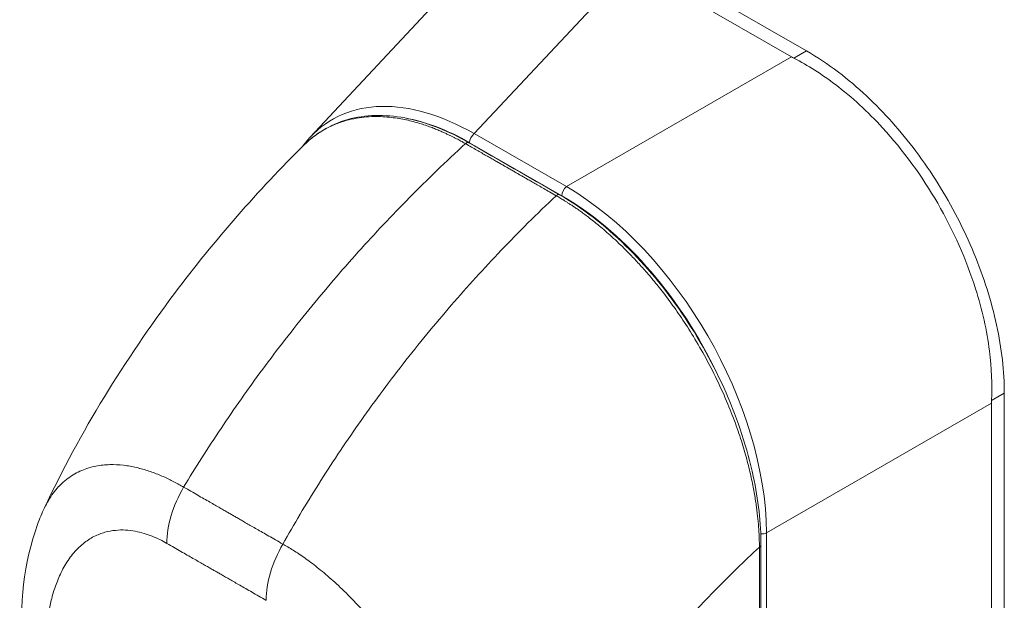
# Model space of a CAD drawing. Header units: inches. Extents: x 2 to 304, y 7 to 191.
# Tile 41 of 53: x 282.64 to 284.39, y 100.7 to 101.74. Entities that reach past the tile are written whole.
import ezdxf

# ---------------------------------------------------------------- set-up
doc = ezdxf.new("R2010")
doc.units = ezdxf.units.IN
doc.header["$LTSCALE"] = 18
doc.header["$MEASUREMENT"] = 0
doc.layers.add('Visible (ANSI)', color=7, linetype='Continuous', lineweight=5)
doc.layers.add('Visible Narrow (ANSI)', color=7, linetype='Continuous', lineweight=5)

msp = doc.modelspace()

# ---------------------------------------------------------------- linework, layer by layer
at = {"layer": 'Visible (ANSI)'}
for p, q in [((284.0363, 101.6799), (283.7447, 101.8478)), ((283.1547, 101.5267), (283.4404, 101.8324)), ((284.0096, 101.6691), (283.726, 101.8324)), ((284.3876, 100.4397), (284.3876, 101.0714)), ((284.3649, 100.4274), (284.3649, 101.0537))]:
    msp.add_line(p, q, dxfattribs=at)
for centre, major_axis, ratio, start_param, end_param in [((284.0752, 101.7069), (0.0929, 0), 0.575862, 3.927172, 3.988255), ((283.4586, 101.1045), (-0.2656, 0.4529), 0.561816, 0.165398, 0.165399), ((284.4305, 101.0915), (-0.0463, -0.0805), 0.578093, 5.43459, 5.495672)]:
    msp.add_ellipse(centre, major_axis=major_axis, ratio=ratio, start_param=start_param, end_param=end_param, dxfattribs=at)
for points, knots in [([(284.0363, 101.6799), (284.0553, 101.6689), (284.0915, 101.6448), (284.1426, 101.6015), (284.1888, 101.554), (284.2315, 101.5017), (284.2707, 101.4445), (284.3054, 101.3835), (284.3347, 101.3204), (284.3581, 101.2563), (284.375, 101.1925), (284.3853, 101.1303), (284.3876, 101.0906), (284.3876, 101.0714)], [0, 0, 0, 0, 0.103179, 0.19641, 0.284272, 0.371718, 0.461564, 0.551364, 0.640801, 0.730189, 0.82001, 0.909949, 1, 1, 1, 1]), ([(284.365, 101.0584), (284.3664, 101.0867), (284.3652, 101.1163), (284.3566, 101.1829), (284.3483, 101.22), (284.3201, 101.309), (284.2974, 101.3603), (284.2411, 101.4578), (284.208, 101.5031), (284.145, 101.5719), (284.1169, 101.5978), (284.0635, 101.6384), (284.0387, 101.6541), (284.0137, 101.6669)], [-2.744293, -2.744293, -2.744293, -2.744293, -2.388759, -2.388759, -1.963257, -1.963257, -1.372369, -1.372369, -0.781853, -0.781853, -0.353962, -0.353962, 0, 0, 0, 0]), ([(283.1435, 101.5125), (283.1668, 101.5356), (283.1956, 101.5517), (283.2587, 101.5671), (283.2935, 101.567), (283.3641, 101.552), (283.4006, 101.5375), (283.4365, 101.5168)], [0, 0, 0, 0, 0.569312, 0.569312, 1.123872, 1.123872, 1.659153, 1.659153, 1.659153, 1.659153]), ([(282.6827, 100.868), (282.7462, 101.0029), (282.8258, 101.1318), (282.9848, 101.3437), (283.0623, 101.4321), (283.1436, 101.5126)], [0, 0, 0, 0, 1.57823, 1.57823, 2.85439, 2.85439, 2.85439, 2.85439]), ([(283.5976, 101.4243), (283.6374, 101.4014), (283.6776, 101.3704), (283.7508, 101.2987), (283.785, 101.2577), (283.8452, 101.1694), (283.872, 101.1212), (283.9147, 101.0234), (283.9312, 100.9728), (283.9507, 100.882), (283.9553, 100.8404), (283.9553, 100.8018)], [0, 0, 0, 0, 0.592247, 0.592247, 1.159351, 1.159351, 1.729215, 1.729215, 2.301381, 2.301381, 2.798391, 2.798391, 2.798391, 2.798391]), ([(282.6426, 100.6181), (282.6386, 100.6952), (282.6455, 100.7707), (282.674, 100.8483), (282.6781, 100.8583), (282.6827, 100.868)], [0, 0, 0, 0, 0.923707, 0.923707, 1.06188, 1.06188, 1.06188, 1.06188])]:
    msp.add_open_spline(points, degree=3, knots=knots, dxfattribs=at)
for points in [[(283.1405, 101.5095), (283.145, 101.5156), (283.1497, 101.5213), (283.1547, 101.5267)], [(283.4365, 101.5168), (283.4902, 101.486), (283.5439, 101.4551), (283.5976, 101.4243)], [(283.3771, 101.1948), (283.3771, 101.1948), (283.3771, 101.1948), (283.3771, 101.1948)], [(283.9553, 100.8018), (283.9554, 100.6244), (283.955, 100.4474), (283.9539, 100.2706)], [(283.8689, 100.7163), (283.8689, 100.7163), (283.8689, 100.7163), (283.8689, 100.7163)]]:
    msp.add_open_spline(points, degree=3, dxfattribs=at)
at = {"layer": 'Visible Narrow (ANSI)'}
for p, q in [((283.4461, 101.5329), (283.726, 101.8324)), ((283.6098, 101.4387), (284.0096, 101.6691)), ((284.0363, 101.6799), (284.0137, 101.6669)), ((283.6098, 101.4387), (283.4461, 101.5329)), ((283.6016, 101.4225), (283.4378, 101.5168)), ((284.3876, 101.0714), (284.365, 101.0584)), ((283.9652, 100.8232), (284.3649, 101.0537)), ((283.9652, 100.278), (283.9652, 100.8232))]:
    msp.add_line(p, q, dxfattribs=at)
for centre, major_axis, ratio, start_param, end_param in [((283.4586, 101.1045), (-0.2656, 0.4529), 0.561816, 5.510319, 6.448584), ((283.4486, 101.0988), (-0.2552, 0.443), 0.560917, 6.056113, 6.056126), ((283.4486, 101.0988), (-0.2552, 0.443), 0.560917, 5.514689, 5.845182), ((283.4479, 101.5225), (0.0071, 0.0123), 0.578093, 0.957997, 2.35426), ((283.4323, 101.5094), (0.00424, 0.00737), 0.57881, 0, 1.078266), ((283.5933, 101.4169), (0.00424, 0.00737), 0.578842, 0, 1.078239), ((283.6116, 101.4282), (0.0071, 0.0123), 0.578093, 0.957997, 2.354261), ((283.6008, 101.0226), (-0.2546, 0.4422), 0.589343, 3.944109, 5.484747), ((283.5908, 101.0168), (-0.2475, 0.4299), 0.595796, 4.607925, 5.484765), ((283.5197, 100.6744), (-0.2899, 0.5035), 0.578093, 5.840237, 5.840239), ((283.0002, 100.8625), (-0.0706, -0.1229), 0.578742, 4.701637, 5.495287), ((283.957, 100.8299), (0.0142, 0), 0.575862, 4.563242, 5.323254), ((283.1765, 100.7613), (-0.0706, -0.1229), 0.57891, 4.701489, 5.49514), ((283.9468, 100.8018), (0.0085, 0), 0.575662, 5.457894, 6.283185), ((283.1685, 100.7688), (0.0425, 0), 0.575125, 2.42984, 2.42985), ((283.1785, 100.763), (0.0283, -0.0491), 0.578093, 3.990717, 3.990724), ((283.5197, 100.6743), (-0.2899, 0.5035), 0.578093, 4.474321, 4.474323)]:
    msp.add_ellipse(centre, major_axis=major_axis, ratio=ratio, start_param=start_param, end_param=end_param, dxfattribs=at)
for points, knots in [([(283.4305, 101.5151), (283.4296, 101.5156), (283.4287, 101.5161), (283.4277, 101.5167), (283.4266, 101.5173), (283.4255, 101.5179), (283.4244, 101.5186), (283.4243, 101.5186), (283.4243, 101.5186), (283.4243, 101.5186), (283.4231, 101.5192), (283.4219, 101.5199), (283.4207, 101.5206), (283.4206, 101.5206), (283.4206, 101.5206), (283.4206, 101.5206), (283.4193, 101.5213), (283.418, 101.522), (283.4166, 101.5228), (283.4166, 101.5228), (283.4166, 101.5228), (283.4166, 101.5228), (283.4152, 101.5235), (283.4138, 101.5242), (283.4123, 101.525), (283.4123, 101.525), (283.4123, 101.525), (283.4123, 101.525), (283.4108, 101.5258), (283.4094, 101.5265), (283.4078, 101.5273), (283.4078, 101.5273), (283.4078, 101.5273), (283.4078, 101.5273), (283.4062, 101.5281), (283.4046, 101.5289), (283.403, 101.5297), (283.403, 101.5297), (283.4029, 101.5297), (283.4029, 101.5297), (283.4013, 101.5305), (283.3995, 101.5314), (283.3977, 101.5322), (283.3976, 101.5322), (283.3976, 101.5322), (283.3976, 101.5322), (283.3958, 101.5331), (283.3938, 101.534), (283.3917, 101.5349), (283.3917, 101.5349), (283.3917, 101.5349), (283.3917, 101.5349), (283.3896, 101.5359), (283.3874, 101.5368), (283.3851, 101.5378), (283.3851, 101.5378), (283.385, 101.5379), (283.385, 101.5379), (283.3827, 101.5389), (283.3802, 101.5399), (283.3775, 101.541), (283.3775, 101.541), (283.3774, 101.541), (283.3774, 101.541), (283.3747, 101.5421), (283.3719, 101.5432), (283.3688, 101.5443), (283.3688, 101.5443), (283.3688, 101.5443), (283.3688, 101.5443), (283.3657, 101.5455), (283.3625, 101.5466), (283.3592, 101.5477), (283.3592, 101.5477), (283.3592, 101.5477), (283.3592, 101.5478), (283.3558, 101.5489), (283.3524, 101.55), (283.3488, 101.5511), (283.3488, 101.5511), (283.3487, 101.5511), (283.3487, 101.5511), (283.3451, 101.5522), (283.3414, 101.5532), (283.3375, 101.5543), (283.3375, 101.5543), (283.3375, 101.5543), (283.3375, 101.5543), (283.3336, 101.5553), (283.3296, 101.5563), (283.3255, 101.5572), (283.3255, 101.5572), (283.3254, 101.5572), (283.3254, 101.5572), (283.3213, 101.5581), (283.317, 101.5589), (283.3126, 101.5597), (283.3125, 101.5597), (283.3125, 101.5597), (283.3125, 101.5597), (283.308, 101.5604), (283.3034, 101.5611), (283.2987, 101.5616), (283.2986, 101.5616), (283.2986, 101.5616), (283.2986, 101.5616), (283.2938, 101.5622), (283.2889, 101.5626), (283.2837, 101.5629), (283.2837, 101.5629), (283.2837, 101.5629), (283.2837, 101.5629), (283.2785, 101.5632), (283.2732, 101.5633), (283.2677, 101.5632), (283.2677, 101.5632), (283.2677, 101.5632), (283.2677, 101.5632), (283.2621, 101.5631), (283.2564, 101.5628), (283.2505, 101.5622), (283.2505, 101.5622), (283.2505, 101.5622), (283.2505, 101.5622), (283.2446, 101.5616), (283.2385, 101.5607), (283.2322, 101.5594), (283.2322, 101.5594), (283.2322, 101.5594), (283.2322, 101.5594), (283.226, 101.5582), (283.2196, 101.5566), (283.213, 101.5545), (283.213, 101.5545), (283.213, 101.5545), (283.213, 101.5545), (283.2065, 101.5525), (283.1999, 101.55), (283.1931, 101.5469), (283.1931, 101.5469), (283.1931, 101.5469), (283.1931, 101.5469), (283.1863, 101.5438), (283.1794, 101.5401), (283.1725, 101.5357), (283.1725, 101.5357), (283.1725, 101.5357), (283.1725, 101.5357), (283.1655, 101.5313), (283.1585, 101.5261), (283.1515, 101.5199), (283.1515, 101.5199), (283.1515, 101.5199), (283.1515, 101.5199), (283.1488, 101.5176), (283.1462, 101.5152), (283.1436, 101.5126)], [0, 0, 0, 0, 0.0266821, 0.0266821, 0.0266821, 0.0537236, 0.0537236, 0.0537236, 0.0540541, 0.0540541, 0.0540541, 0.0807638, 0.0807638, 0.0807638, 0.0810811, 0.0810811, 0.0810811, 0.1078045, 0.1078045, 0.1078045, 0.1081081, 0.1081081, 0.1081081, 0.1348444, 0.1348444, 0.1348444, 0.1351351, 0.1351351, 0.1351351, 0.1618839, 0.1618839, 0.1618839, 0.1621622, 0.1621622, 0.1621622, 0.1889244, 0.1889244, 0.1889244, 0.1891892, 0.1891892, 0.1891892, 0.2159652, 0.2159652, 0.2159652, 0.2162162, 0.2162162, 0.2162162, 0.243006, 0.243006, 0.243006, 0.2432432, 0.2432432, 0.2432432, 0.2700466, 0.2700466, 0.2700466, 0.2702703, 0.2702703, 0.2702703, 0.2970878, 0.2970878, 0.2970878, 0.2972973, 0.2972973, 0.2972973, 0.3241293, 0.3241293, 0.3241293, 0.3243243, 0.3243243, 0.3243243, 0.3511695, 0.3511695, 0.3511695, 0.3513514, 0.3513514, 0.3513514, 0.3782099, 0.3782099, 0.3782099, 0.3783784, 0.3783784, 0.3783784, 0.4052505, 0.4052505, 0.4052505, 0.4054054, 0.4054054, 0.4054054, 0.4322909, 0.4322909, 0.4322909, 0.4324324, 0.4324324, 0.4324324, 0.4593316, 0.4593316, 0.4593316, 0.4594595, 0.4594595, 0.4594595, 0.4863722, 0.4863722, 0.4863722, 0.4864865, 0.4864865, 0.4864865, 0.5134128, 0.5134128, 0.5134128, 0.5135135, 0.5135135, 0.5135135, 0.5404535, 0.5404535, 0.5404535, 0.5405405, 0.5405405, 0.5405405, 0.5674942, 0.5674942, 0.5674942, 0.5675676, 0.5675676, 0.5675676, 0.5945348, 0.5945348, 0.5945348, 0.5945946, 0.5945946, 0.5945946, 0.6215754, 0.6215754, 0.6215754, 0.6216216, 0.6216216, 0.6216216, 0.648616, 0.648616, 0.648616, 0.6486486, 0.6486486, 0.6486486, 0.6756567, 0.6756567, 0.6756567, 0.6756757, 0.6756757, 0.6756757, 0.7026974, 0.7026974, 0.7026974, 0.7027027, 0.7027027, 0.7027027, 0.7128985, 0.7128985, 0.7128985, 0.7128985]), ([(282.9298, 100.9047), (282.9507, 100.9392), (282.9728, 100.9741), (282.9962, 101.009), (283.0197, 101.044), (283.0443, 101.0791), (283.0703, 101.1143), (283.0963, 101.1495), (283.1236, 101.1847), (283.1521, 101.2197), (283.1807, 101.2548), (283.2104, 101.2896), (283.2401, 101.3227), (283.2698, 101.3557), (283.2994, 101.3872), (283.3309, 101.4191), (283.3624, 101.451), (283.3958, 101.4833), (283.4305, 101.5151)], [0, 0, 0, 0, 0.166667, 0.166667, 0.166667, 0.333333, 0.333333, 0.333333, 0.5, 0.5, 0.5, 0.666667, 0.666667, 0.666667, 0.833333, 0.833333, 0.833333, 1, 1, 1, 1]), ([(283.5916, 101.4226), (283.5875, 101.4249), (283.5836, 101.4272), (283.5799, 101.4293), (283.5763, 101.4314), (283.5728, 101.4334), (283.5695, 101.4353), (283.5662, 101.4371), (283.5631, 101.4389), (283.5601, 101.4407), (283.5571, 101.4424), (283.5543, 101.444), (283.5516, 101.4455), (283.5489, 101.4471), (283.5463, 101.4486), (283.5439, 101.45), (283.5414, 101.4514), (283.5391, 101.4527), (283.5369, 101.454), (283.5346, 101.4553), (283.5325, 101.4565), (283.5305, 101.4577), (283.5284, 101.4588), (283.5265, 101.4599), (283.5247, 101.461), (283.5228, 101.4621), (283.5209, 101.4632), (283.519, 101.4643), (283.5171, 101.4654), (283.5151, 101.4665), (283.513, 101.4677), (283.511, 101.4689), (283.5088, 101.4701), (283.5067, 101.4713), (283.5047, 101.4725), (283.5028, 101.4736), (283.5009, 101.4747), (283.499, 101.4758), (283.4971, 101.4768), (283.4952, 101.478), (283.4932, 101.4791), (283.4912, 101.4802), (283.4891, 101.4814), (283.487, 101.4826), (283.4848, 101.4839), (283.4825, 101.4852), (283.4802, 101.4865), (283.4778, 101.4879), (283.4754, 101.4893), (283.4729, 101.4907), (283.4704, 101.4922), (283.4677, 101.4937), (283.465, 101.4953), (283.4623, 101.4968), (283.4594, 101.4985), (283.4566, 101.5001), (283.4536, 101.5018), (283.4505, 101.5036), (283.4475, 101.5053), (283.4443, 101.5072), (283.441, 101.5091), (283.4376, 101.511), (283.4342, 101.513), (283.4305, 101.5151)], [0, 0, 0, 0, 0.047619, 0.047619, 0.047619, 0.095238, 0.095238, 0.095238, 0.142857, 0.142857, 0.142857, 0.190476, 0.190476, 0.190476, 0.238095, 0.238095, 0.238095, 0.285714, 0.285714, 0.285714, 0.333333, 0.333333, 0.333333, 0.380952, 0.380952, 0.380952, 0.428571, 0.428571, 0.428571, 0.47619, 0.47619, 0.47619, 0.52381, 0.52381, 0.52381, 0.571429, 0.571429, 0.571429, 0.619048, 0.619048, 0.619048, 0.666667, 0.666667, 0.666667, 0.714286, 0.714286, 0.714286, 0.761905, 0.761905, 0.761905, 0.809524, 0.809524, 0.809524, 0.857143, 0.857143, 0.857143, 0.904762, 0.904762, 0.904762, 0.952381, 0.952381, 0.952381, 1, 1, 1, 1]), ([(283.1061, 100.8035), (283.1258, 100.8386), (283.1469, 100.8741), (283.1693, 100.9096), (283.1917, 100.9452), (283.2154, 100.9809), (283.2405, 101.0166), (283.2655, 101.0523), (283.2919, 101.088), (283.3196, 101.1235), (283.3473, 101.159), (283.3763, 101.1943), (283.4052, 101.2278), (283.4342, 101.2613), (283.4631, 101.2932), (283.4939, 101.3255), (283.5247, 101.3578), (283.5575, 101.3905), (283.5916, 101.4226)], [0, 0, 0, 0, 0.166667, 0.166667, 0.166667, 0.333333, 0.333333, 0.333333, 0.5, 0.5, 0.5, 0.666667, 0.666667, 0.666667, 0.833333, 0.833333, 0.833333, 1, 1, 1, 1]), ([(283.9526, 100.7982), (283.9526, 100.8029), (283.9525, 100.8078), (283.9523, 100.813), (283.9521, 100.8183), (283.9518, 100.8238), (283.9514, 100.8297), (283.9511, 100.8356), (283.9505, 100.8418), (283.9499, 100.8483), (283.9492, 100.8549), (283.9484, 100.8618), (283.9474, 100.8691), (283.9464, 100.8765), (283.9453, 100.8842), (283.9438, 100.8923), (283.9424, 100.9004), (283.9408, 100.909), (283.9388, 100.9181), (283.9369, 100.9271), (283.9346, 100.9367), (283.932, 100.9468), (283.9294, 100.9568), (283.9265, 100.9674), (283.9231, 100.9785), (283.9197, 100.9896), (283.9159, 101.0012), (283.9115, 101.0135), (283.9071, 101.0257), (283.9021, 101.0386), (283.8964, 101.0524), (283.8907, 101.0661), (283.8843, 101.0806), (283.8772, 101.0953), (283.8701, 101.11), (283.8625, 101.1248), (283.8549, 101.1386), (283.8473, 101.1523), (283.8399, 101.1649), (283.8327, 101.1766), (283.8255, 101.1883), (283.8185, 101.199), (283.8116, 101.2091), (283.8048, 101.2191), (283.7981, 101.2285), (283.7916, 101.2372), (283.7851, 101.246), (283.7788, 101.2541), (283.7728, 101.2617), (283.7667, 101.2693), (283.7608, 101.2764), (283.7552, 101.283), (283.7495, 101.2895), (283.7441, 101.2957), (283.7388, 101.3014), (283.7336, 101.3071), (283.7286, 101.3124), (283.7237, 101.3175), (283.7189, 101.3225), (283.7142, 101.3271), (283.7097, 101.3315), (283.7052, 101.3359), (283.7009, 101.3401), (283.6967, 101.3439), (283.6926, 101.3478), (283.6885, 101.3515), (283.6846, 101.3549), (283.6807, 101.3584), (283.677, 101.3616), (283.6733, 101.3647), (283.6697, 101.3677), (283.6662, 101.3706), (283.6629, 101.3733), (283.6595, 101.376), (283.6563, 101.3786), (283.6533, 101.381), (283.6502, 101.3833), (283.6473, 101.3855), (283.6446, 101.3875), (283.6419, 101.3896), (283.6394, 101.3914), (283.637, 101.3931), (283.6347, 101.3948), (283.6324, 101.3964), (283.6304, 101.3979), (283.6283, 101.3993), (283.6263, 101.4007), (283.6244, 101.402), (283.6226, 101.4032), (283.6208, 101.4044), (283.6191, 101.4055), (283.6174, 101.4067), (283.6158, 101.4077), (283.6143, 101.4087), (283.6127, 101.4097), (283.6112, 101.4107), (283.6097, 101.4116), (283.6083, 101.4125), (283.6068, 101.4134), (283.6055, 101.4143), (283.6041, 101.4152), (283.6027, 101.416), (283.6015, 101.4167), (283.6002, 101.4175), (283.5989, 101.4183), (283.5978, 101.419), (283.5966, 101.4197), (283.5955, 101.4203), (283.5945, 101.4209), (283.5934, 101.4215), (283.5925, 101.4221), (283.5916, 101.4226)], [0, 0, 0, 0, 0.027027, 0.027027, 0.027027, 0.054054, 0.054054, 0.054054, 0.081081, 0.081081, 0.081081, 0.108108, 0.108108, 0.108108, 0.135135, 0.135135, 0.135135, 0.162162, 0.162162, 0.162162, 0.189189, 0.189189, 0.189189, 0.216216, 0.216216, 0.216216, 0.243243, 0.243243, 0.243243, 0.27027, 0.27027, 0.27027, 0.297297, 0.297297, 0.297297, 0.324324, 0.324324, 0.324324, 0.351351, 0.351351, 0.351351, 0.378378, 0.378378, 0.378378, 0.405405, 0.405405, 0.405405, 0.432432, 0.432432, 0.432432, 0.459459, 0.459459, 0.459459, 0.486486, 0.486486, 0.486486, 0.513514, 0.513514, 0.513514, 0.540541, 0.540541, 0.540541, 0.567568, 0.567568, 0.567568, 0.594595, 0.594595, 0.594595, 0.621622, 0.621622, 0.621622, 0.648649, 0.648649, 0.648649, 0.675676, 0.675676, 0.675676, 0.702703, 0.702703, 0.702703, 0.72973, 0.72973, 0.72973, 0.756757, 0.756757, 0.756757, 0.783784, 0.783784, 0.783784, 0.810811, 0.810811, 0.810811, 0.837838, 0.837838, 0.837838, 0.864865, 0.864865, 0.864865, 0.891892, 0.891892, 0.891892, 0.918919, 0.918919, 0.918919, 0.945946, 0.945946, 0.945946, 0.972973, 0.972973, 0.972973, 1, 1, 1, 1]), ([(282.6827, 100.868), (282.6848, 100.8724), (282.6871, 100.8769), (282.6897, 100.8812), (282.6897, 100.8812), (282.6897, 100.8812), (282.6897, 100.8813), (282.6948, 100.8898), (282.7009, 100.8982), (282.7078, 100.9056), (282.7078, 100.9056), (282.7079, 100.9056), (282.7079, 100.9056), (282.7148, 100.9129), (282.7225, 100.9193), (282.7305, 100.9245), (282.7305, 100.9245), (282.7305, 100.9245), (282.7305, 100.9245), (282.7385, 100.9297), (282.7467, 100.9337), (282.755, 100.9367), (282.755, 100.9367), (282.755, 100.9367), (282.755, 100.9367), (282.7634, 100.9397), (282.7718, 100.9417), (282.7801, 100.943), (282.7801, 100.943), (282.7801, 100.943), (282.7801, 100.943), (282.7884, 100.9443), (282.7967, 100.9447), (282.8048, 100.9447), (282.8048, 100.9447), (282.8048, 100.9447), (282.8048, 100.9447), (282.8129, 100.9446), (282.8209, 100.9439), (282.8288, 100.9427), (282.8288, 100.9427), (282.8288, 100.9427), (282.8288, 100.9427), (282.8366, 100.9416), (282.8443, 100.94), (282.8517, 100.938), (282.8517, 100.938), (282.8517, 100.938), (282.8518, 100.938), (282.8592, 100.9361), (282.8665, 100.9339), (282.8734, 100.9314), (282.8735, 100.9314), (282.8735, 100.9314), (282.8735, 100.9314), (282.8805, 100.9289), (282.8872, 100.9261), (282.8937, 100.9233), (282.8937, 100.9233), (282.8937, 100.9233), (282.8937, 100.9233), (282.9002, 100.9204), (282.9065, 100.9174), (282.9125, 100.9142), (282.9126, 100.9142), (282.9126, 100.9142), (282.9126, 100.9142), (282.9186, 100.9111), (282.9245, 100.9078), (282.9298, 100.9047)], [0.4246361, 0.4246361, 0.4246361, 0.4246361, 0.4499303, 0.4499303, 0.4499303, 0.45, 0.45, 0.45, 0.4999478, 0.4999478, 0.4999478, 0.5, 0.5, 0.5, 0.5499645, 0.5499645, 0.5499645, 0.55, 0.55, 0.55, 0.5999816, 0.5999816, 0.5999816, 0.6, 0.6, 0.6, 0.6499987, 0.6499987, 0.6499987, 0.65, 0.65, 0.65, 0.7, 0.7, 0.7, 0.7000161, 0.7000161, 0.7000161, 0.75, 0.75, 0.75, 0.7500335, 0.7500335, 0.7500335, 0.8, 0.8, 0.8, 0.8000508, 0.8000508, 0.8000508, 0.85, 0.85, 0.85, 0.8500682, 0.8500682, 0.8500682, 0.9, 0.9, 0.9, 0.9000857, 0.9000857, 0.9000857, 0.95, 0.95, 0.95, 0.9501023, 0.9501023, 0.9501023, 1, 1, 1, 1]), ([(282.9298, 100.9047), (282.9343, 100.9021), (282.9386, 100.8996), (282.9428, 100.8973), (282.947, 100.8949), (282.951, 100.8926), (282.9548, 100.8904), (282.9587, 100.8881), (282.9624, 100.886), (282.9659, 100.884), (282.9695, 100.8819), (282.9729, 100.88), (282.9762, 100.8781), (282.9795, 100.8762), (282.9826, 100.8744), (282.9856, 100.8727), (282.9886, 100.871), (282.9914, 100.8694), (282.9941, 100.8678), (282.9968, 100.8663), (282.9994, 100.8648), (283.0018, 100.8634), (283.0042, 100.862), (283.0065, 100.8607), (283.0087, 100.8595), (283.0108, 100.8582), (283.0129, 100.857), (283.015, 100.8559), (283.017, 100.8547), (283.0191, 100.8535), (283.0211, 100.8523), (283.0232, 100.8512), (283.0253, 100.8499), (283.0274, 100.8487), (283.0296, 100.8474), (283.0319, 100.8461), (283.0343, 100.8447), (283.0367, 100.8433), (283.0393, 100.8419), (283.042, 100.8403), (283.0447, 100.8388), (283.0475, 100.8371), (283.0505, 100.8354), (283.0535, 100.8337), (283.0566, 100.8319), (283.0598, 100.83), (283.0631, 100.8282), (283.0665, 100.8262), (283.0701, 100.8242), (283.0736, 100.8221), (283.0773, 100.82), (283.0812, 100.8178), (283.085, 100.8156), (283.089, 100.8133), (283.0932, 100.8109), (283.0973, 100.8085), (283.1016, 100.806), (283.1061, 100.8035)], [0, 0, 0, 0, 0.052632, 0.052632, 0.052632, 0.105263, 0.105263, 0.105263, 0.157895, 0.157895, 0.157895, 0.210526, 0.210526, 0.210526, 0.263158, 0.263158, 0.263158, 0.315789, 0.315789, 0.315789, 0.368421, 0.368421, 0.368421, 0.421053, 0.421053, 0.421053, 0.473684, 0.473684, 0.473684, 0.526316, 0.526316, 0.526316, 0.578947, 0.578947, 0.578947, 0.631579, 0.631579, 0.631579, 0.684211, 0.684211, 0.684211, 0.736842, 0.736842, 0.736842, 0.789474, 0.789474, 0.789474, 0.842105, 0.842105, 0.842105, 0.894737, 0.894737, 0.894737, 0.947368, 0.947368, 0.947368, 1, 1, 1, 1]), ([(282.6839, 100.5677), (282.6836, 100.5731), (282.6834, 100.5787), (282.6832, 100.5846), (282.6831, 100.5905), (282.683, 100.5966), (282.6831, 100.603), (282.6831, 100.6094), (282.6833, 100.6159), (282.6835, 100.6227), (282.6838, 100.6295), (282.6843, 100.6365), (282.6849, 100.6437), (282.6855, 100.6508), (282.6863, 100.6582), (282.6873, 100.6658), (282.6884, 100.6734), (282.6897, 100.6811), (282.6913, 100.689), (282.6929, 100.6969), (282.6948, 100.705), (282.6971, 100.7131), (282.6994, 100.7213), (282.7022, 100.7295), (282.7055, 100.7378), (282.7088, 100.746), (282.7126, 100.7543), (282.7171, 100.7624), (282.7217, 100.7704), (282.727, 100.7784), (282.7327, 100.7855), (282.7385, 100.7926), (282.7448, 100.7988), (282.7512, 100.8041), (282.7576, 100.8093), (282.7642, 100.8135), (282.7706, 100.8168), (282.7771, 100.8201), (282.7836, 100.8226), (282.79, 100.8244), (282.7964, 100.8262), (282.8026, 100.8273), (282.8087, 100.8279), (282.8148, 100.8286), (282.8208, 100.8287), (282.8266, 100.8284), (282.8325, 100.8281), (282.8381, 100.8273), (282.8436, 100.8263), (282.8491, 100.8253), (282.8544, 100.824), (282.8595, 100.8225), (282.8646, 100.821), (282.8695, 100.8193), (282.8741, 100.8174), (282.8788, 100.8155), (282.8833, 100.8135), (282.8876, 100.8114), (282.8919, 100.8093), (282.8961, 100.807), (282.9, 100.8048)], [0, 0, 0, 0, 0.05, 0.05, 0.05, 0.1, 0.1, 0.1, 0.15, 0.15, 0.15, 0.2, 0.2, 0.2, 0.25, 0.25, 0.25, 0.3, 0.3, 0.3, 0.35, 0.35, 0.35, 0.4, 0.4, 0.4, 0.45, 0.45, 0.45, 0.5, 0.5, 0.5, 0.55, 0.55, 0.55, 0.6, 0.6, 0.6, 0.65, 0.65, 0.65, 0.7, 0.7, 0.7, 0.75, 0.75, 0.75, 0.8, 0.8, 0.8, 0.85, 0.85, 0.85, 0.9, 0.9, 0.9, 0.95, 0.95, 0.95, 1, 1, 1, 1]), ([(282.9, 100.8048), (282.9044, 100.8022), (282.9088, 100.7997), (282.9129, 100.7973), (282.9171, 100.795), (282.9211, 100.7927), (282.925, 100.7904), (282.9288, 100.7882), (282.9326, 100.7861), (282.9361, 100.784), (282.9397, 100.782), (282.9431, 100.78), (282.9464, 100.7781), (282.9497, 100.7763), (282.9528, 100.7745), (282.9558, 100.7728), (282.9588, 100.771), (282.9616, 100.7694), (282.9644, 100.7679), (282.9671, 100.7663), (282.9696, 100.7648), (282.972, 100.7635), (282.9744, 100.7621), (282.9767, 100.7608), (282.9789, 100.7595), (282.981, 100.7583), (282.9831, 100.7571), (282.9852, 100.7559), (282.9872, 100.7548), (282.9892, 100.7536), (282.9912, 100.7524), (282.9933, 100.7513), (282.9954, 100.7501), (282.9975, 100.7488), (282.9997, 100.7476), (283.002, 100.7463), (283.0044, 100.7449), (283.0068, 100.7435), (283.0093, 100.742), (283.012, 100.7405), (283.0147, 100.7389), (283.0176, 100.7373), (283.0205, 100.7356), (283.0235, 100.7339), (283.0266, 100.7321), (283.0299, 100.7302), (283.0332, 100.7283), (283.0366, 100.7263), (283.0402, 100.7243), (283.0437, 100.7222), (283.0474, 100.7201), (283.0513, 100.7179), (283.0551, 100.7157), (283.0591, 100.7134), (283.0633, 100.711), (283.0675, 100.7086), (283.0718, 100.7061), (283.0762, 100.7035)], [0, 0, 0, 0, 0.0526316, 0.0526316, 0.0526316, 0.1052632, 0.1052632, 0.1052632, 0.1578947, 0.1578947, 0.1578947, 0.2105263, 0.2105263, 0.2105263, 0.2631579, 0.2631579, 0.2631579, 0.3157895, 0.3157895, 0.3157895, 0.3684211, 0.3684211, 0.3684211, 0.4210526, 0.4210526, 0.4210526, 0.4736842, 0.4736842, 0.4736842, 0.5263158, 0.5263158, 0.5263158, 0.5789474, 0.5789474, 0.5789474, 0.6315789, 0.6315789, 0.6315789, 0.6842105, 0.6842105, 0.6842105, 0.7368421, 0.7368421, 0.7368421, 0.7894737, 0.7894737, 0.7894737, 0.8421053, 0.8421053, 0.8421053, 0.8947368, 0.8947368, 0.8947368, 0.9473684, 0.9473684, 0.9473684, 1, 1, 1, 1]), ([(283.1061, 100.8035), (283.1117, 100.8003), (283.1179, 100.7966), (283.1245, 100.7925), (283.131, 100.7884), (283.1377, 100.7838), (283.1449, 100.7788), (283.152, 100.7737), (283.1594, 100.7682), (283.1673, 100.762), (283.1751, 100.7558), (283.1833, 100.749), (283.1918, 100.7414), (283.2003, 100.7339), (283.2092, 100.7257), (283.2183, 100.7167), (283.2275, 100.7076), (283.237, 100.6978), (283.2469, 100.687), (283.2567, 100.6762), (283.2668, 100.6644), (283.2772, 100.6517), (283.2876, 100.6389), (283.2981, 100.6252), (283.3089, 100.6103), (283.3196, 100.5955), (283.3305, 100.5795), (283.3414, 100.5622), (283.3524, 100.5449), (283.3634, 100.5264), (283.3734, 100.5082), (283.3835, 100.49), (283.3926, 100.4723), (283.4007, 100.4556), (283.4087, 100.4389), (283.4157, 100.4233), (283.422, 100.4085), (283.4283, 100.3938), (283.4338, 100.3799), (283.4387, 100.3669), (283.4436, 100.3539), (283.4478, 100.3418), (283.4515, 100.3304), (283.4553, 100.3191), (283.4585, 100.3085), (283.4614, 100.2986), (283.4643, 100.2887), (283.4669, 100.2794), (283.4692, 100.2708), (283.4714, 100.2621), (283.4734, 100.254), (283.4751, 100.2463), (283.4768, 100.2387), (283.4783, 100.2316), (283.4796, 100.2248), (283.481, 100.218), (283.4821, 100.2117), (283.4832, 100.2057)], [0, 0, 0, 0, 0.0526316, 0.0526316, 0.0526316, 0.1052632, 0.1052632, 0.1052632, 0.1578947, 0.1578947, 0.1578947, 0.2105263, 0.2105263, 0.2105263, 0.2631579, 0.2631579, 0.2631579, 0.3157895, 0.3157895, 0.3157895, 0.3684211, 0.3684211, 0.3684211, 0.4210526, 0.4210526, 0.4210526, 0.4736842, 0.4736842, 0.4736842, 0.5263158, 0.5263158, 0.5263158, 0.5789474, 0.5789474, 0.5789474, 0.6315789, 0.6315789, 0.6315789, 0.6842105, 0.6842105, 0.6842105, 0.7368421, 0.7368421, 0.7368421, 0.7894737, 0.7894737, 0.7894737, 0.8421053, 0.8421053, 0.8421053, 0.8947368, 0.8947368, 0.8947368, 0.9473684, 0.9473684, 0.9473684, 1, 1, 1, 1]), ([(283.4832, 100.2057), (283.4848, 100.2086), (283.4865, 100.2115), (283.4882, 100.2144), (283.5006, 100.2358), (283.5137, 100.2576), (283.5278, 100.2803), (283.5296, 100.2832), (283.5315, 100.2862), (283.5333, 100.2892), (283.5457, 100.3088), (283.5588, 100.3291), (283.5722, 100.3492), (283.5786, 100.3587), (283.585, 100.3682), (283.5914, 100.3776), (283.6015, 100.3923), (283.6116, 100.4067), (283.6217, 100.4207), (283.6315, 100.4345), (283.6414, 100.4479), (283.6512, 100.461), (283.6596, 100.4723), (283.668, 100.4834), (283.6765, 100.4944), (283.6879, 100.5091), (283.6994, 100.5237), (283.7115, 100.5387), (283.7197, 100.5489), (283.7282, 100.5592), (283.7369, 100.5697), (283.7507, 100.5863), (283.7652, 100.6033), (283.7804, 100.6206), (283.7877, 100.629), (283.7953, 100.6374), (283.8029, 100.6459), (283.8211, 100.6661), (283.8402, 100.6866), (283.8603, 100.7075), (283.8651, 100.7124), (283.8699, 100.7174), (283.8748, 100.7224), (283.8993, 100.7473), (283.9251, 100.7726), (283.9526, 100.7982)], [0, 0, 0, 0, 0.0152892, 0.0152892, 0.0152892, 0.1281656, 0.1281656, 0.1281656, 0.1428571, 0.1428571, 0.1428571, 0.2397281, 0.2397281, 0.2397281, 0.2857143, 0.2857143, 0.2857143, 0.3578831, 0.3578831, 0.3578831, 0.4285714, 0.4285714, 0.4285714, 0.4897426, 0.4897426, 0.4897426, 0.5714286, 0.5714286, 0.5714286, 0.6267197, 0.6267197, 0.6267197, 0.7142857, 0.7142857, 0.7142857, 0.756805, 0.756805, 0.756805, 0.8571429, 0.8571429, 0.8571429, 0.8810186, 0.8810186, 0.8810186, 1, 1, 1, 1]), ([(283.9509, 100.2668), (283.9512, 100.3103), (283.9514, 100.3539), (283.9516, 100.3956), (283.9518, 100.4373), (283.9519, 100.4771), (283.9521, 100.5196), (283.9522, 100.5622), (283.9524, 100.6076), (283.9525, 100.6533), (283.9526, 100.699), (283.9526, 100.745), (283.9526, 100.7982)], [0, 0, 0, 0, 0.25, 0.25, 0.25, 0.5, 0.5, 0.5, 0.75, 0.75, 0.75, 1, 1, 1, 1])]:
    msp.add_open_spline(points, degree=3, knots=knots, dxfattribs=at)
msp.add_open_spline([(282.7132, 100.755), (282.7132, 100.755), (282.7132, 100.755), (282.7132, 100.755)], degree=3, dxfattribs=at)

doc.saveas('drawing.dxf')
